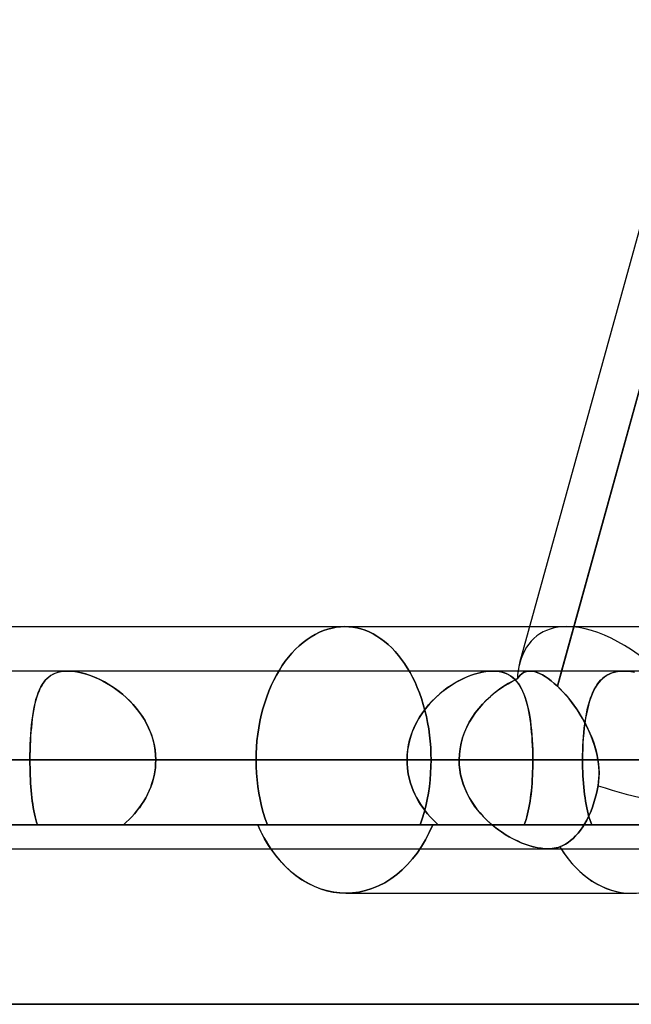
# Model space of a CAD drawing. Header units: millimetres. Extents: x -156 to 156, y -52 to 132.
# Tile 46 of 79: x 21.98 to 25.42, y 23.48 to 29.02. Entities that reach past the tile are written whole.
import ezdxf

# ---------------------------------------------------------------- set-up
doc = ezdxf.new("R2010")
doc.units = ezdxf.units.MM
doc.layers.add('MAIN-1', color=7, linetype='Continuous')

msp = doc.modelspace()

# ---------------------------------------------------------------- linework, layer by layer
at = {"layer": 'MAIN-1'}
for p, q in [((24.794, 25.3988), (28.1778, 37.6497)), ((24.794, 25.3988), (28.0398, 37.15)), ((28.2897, 37.1578), (25.0047, 25.2648)), ((25.0283, 25.35), (28.2876, 37.15)), ((20.626, 25.6), (25.0583, 25.6)), ((20.626, 25.6), (24.8496, 25.6)), ((23.7371, 25.5921), (23.761, 25.5965)), ((23.761, 25.5965), (23.7371, 25.5921)), ((23.761, 25.5965), (23.7846, 25.5991)), ((23.7846, 25.5991), (23.761, 25.5965)), ((23.7846, 25.5991), (23.808, 25.6)), ((23.808, 25.6), (23.7846, 25.5991)), ((23.8079, 25.6), (25.0583, 25.6)), ((23.8079, 25.6), (28.2403, 25.6)), ((23.808, 25.6), (23.8306, 25.5992)), ((23.8306, 25.5992), (23.808, 25.6)), ((23.8306, 25.5992), (23.8534, 25.5967)), ((23.8534, 25.5967), (23.8306, 25.5992)), ((23.8534, 25.5967), (23.8764, 25.5925)), ((23.8764, 25.5925), (23.8534, 25.5967)), ((24.8496, 25.6), (25.0583, 25.6)), ((25.0583, 25.6), (26.4057, 25.6)), ((23.5961, 25.5278), (23.6188, 25.543)), ((23.6188, 25.543), (23.5961, 25.5278)), ((23.6188, 25.543), (23.642, 25.5565)), ((23.642, 25.5565), (23.6188, 25.543)), ((23.642, 25.5565), (23.6655, 25.5681)), ((23.6655, 25.5681), (23.642, 25.5565)), ((23.6655, 25.5681), (23.6893, 25.5779)), ((23.6893, 25.5779), (23.6655, 25.5681)), ((23.6893, 25.5779), (23.7132, 25.5858)), ((23.7132, 25.5858), (23.6893, 25.5779)), ((23.7132, 25.5858), (23.7371, 25.5921)), ((23.7371, 25.5921), (23.7132, 25.5858)), ((23.8764, 25.5925), (23.8994, 25.5867)), ((23.8994, 25.5867), (23.8764, 25.5925)), ((23.8994, 25.5867), (23.9224, 25.5792)), ((23.9224, 25.5792), (23.8994, 25.5867)), ((23.9224, 25.5792), (23.9451, 25.57)), ((23.9451, 25.57), (23.9224, 25.5792)), ((23.9451, 25.57), (23.9676, 25.559)), ((23.9676, 25.559), (23.9451, 25.57)), ((23.9676, 25.559), (23.9898, 25.5464)), ((23.9898, 25.5464), (23.9676, 25.559)), ((23.9898, 25.5464), (24.0115, 25.5321)), ((24.0115, 25.5321), (23.9898, 25.5464)), ((23.5316, 25.4725), (23.5524, 25.4924)), ((23.5524, 25.4924), (23.5316, 25.4725)), ((23.5524, 25.4924), (23.574, 25.5109)), ((23.574, 25.5109), (23.5524, 25.4924)), ((23.574, 25.5109), (23.5961, 25.5278)), ((23.5961, 25.5278), (23.574, 25.5109)), ((24.0115, 25.5321), (24.0327, 25.5162)), ((24.0327, 25.5162), (24.0115, 25.5321)), ((24.0327, 25.5162), (24.0532, 25.4987)), ((24.0532, 25.4987), (24.0327, 25.5162)), ((24.0532, 25.4987), (24.0731, 25.4799)), ((24.0731, 25.4799), (24.0532, 25.4987)), ((23.4741, 25.4051), (23.4923, 25.4287)), ((23.4923, 25.4287), (23.4741, 25.4051)), ((23.4923, 25.4287), (23.5115, 25.4512)), ((23.5115, 25.4512), (23.4923, 25.4287)), ((23.5115, 25.4512), (23.5316, 25.4725)), ((23.5316, 25.4725), (23.5115, 25.4512)), ((24.0731, 25.4799), (24.0923, 25.4597)), ((24.0923, 25.4597), (24.0731, 25.4799)), ((24.0923, 25.4597), (24.1107, 25.4384)), ((24.1107, 25.4384), (24.0923, 25.4597)), ((24.1107, 25.4384), (24.1282, 25.416)), ((24.1282, 25.416), (24.1107, 25.4384)), ((23.4404, 25.3548), (23.4568, 25.3806)), ((23.4568, 25.3806), (23.4404, 25.3548)), ((23.4568, 25.3806), (23.4741, 25.4051)), ((23.4741, 25.4051), (23.4568, 25.3806)), ((24.1282, 25.416), (24.1448, 25.3927)), ((24.1448, 25.3927), (24.1282, 25.416)), ((24.1448, 25.3927), (24.1604, 25.3684)), ((24.1604, 25.3684), (24.1448, 25.3927)), ((75.6323, 25.35), (-75.6323, 25.35)), ((75.6323, 25.35), (-75.6323, 25.35)), ((24.8505, 25.35), (-24.8505, 25.35)), ((24.8505, 25.35), (-24.8505, 25.35)), ((22.1388, 25.3126), (22.1511, 25.3223)), ((22.1552, 25.325), (22.1431, 25.3163)), ((22.1511, 25.3223), (22.1647, 25.3306)), ((22.1683, 25.3326), (22.1552, 25.325)), ((22.1647, 25.3306), (22.1794, 25.3376)), ((22.1825, 25.3388), (22.1683, 25.3326)), ((22.1794, 25.3376), (22.1953, 25.343)), ((22.1978, 25.3437), (22.1825, 25.3388)), ((22.1953, 25.343), (22.2125, 25.3469)), ((22.2143, 25.3472), (22.1978, 25.3437)), ((22.2125, 25.3469), (22.2306, 25.3492)), ((22.2316, 25.3493), (22.2143, 25.3472)), ((22.2306, 25.3492), (22.2498, 25.35)), ((22.2498, 25.35), (22.2316, 25.3493)), ((22.2498, 25.35), (22.2693, 25.3493)), ((22.2683, 25.3494), (22.2498, 25.35)), ((24.6412, 25.35), (22.2498, 25.35)), ((24.6412, 25.35), (22.2498, 25.35)), ((22.2875, 25.3474), (22.2683, 25.3494)), ((22.2693, 25.3493), (22.2898, 25.3471)), ((22.3076, 25.3442), (22.2875, 25.3474)), ((22.2898, 25.3471), (22.3111, 25.3435)), ((22.3282, 25.3396), (22.3076, 25.3442)), ((22.3111, 25.3435), (22.333, 25.3384)), ((22.3492, 25.3339), (22.3282, 25.3396)), ((22.333, 25.3384), (22.3552, 25.3321)), ((22.3704, 25.3271), (22.3492, 25.3339)), ((22.3552, 25.3321), (22.3777, 25.3245)), ((22.3918, 25.3191), (22.3704, 25.3271)), ((22.3777, 25.3245), (22.4004, 25.3156)), ((22.4133, 25.31), (22.3918, 25.3191)), ((23.4095, 25.2987), (23.4246, 25.3275)), ((23.4246, 25.3275), (23.4095, 25.2987)), ((23.4246, 25.3275), (23.4404, 25.3548)), ((23.4404, 25.3548), (23.4246, 25.3275)), ((24.1604, 25.3684), (24.1755, 25.3427)), ((24.1755, 25.3427), (24.1604, 25.3684)), ((24.1755, 25.3427), (24.1899, 25.3156)), ((24.1899, 25.3156), (24.1755, 25.3427)), ((24.492, 25.3153), (24.5145, 25.3244)), ((24.5163, 25.325), (24.4942, 25.3163)), ((24.5145, 25.3244), (24.5369, 25.3321)), ((24.5383, 25.3326), (24.5163, 25.325)), ((24.5369, 25.3321), (24.5591, 25.3385)), ((24.56, 25.3388), (24.5383, 25.3326)), ((24.5591, 25.3385), (24.5809, 25.3436)), ((24.5813, 25.3437), (24.56, 25.3388)), ((24.5809, 25.3436), (24.602, 25.3472)), ((24.6021, 25.3472), (24.5813, 25.3437)), ((24.602, 25.3472), (24.6223, 25.3493)), ((24.6221, 25.3493), (24.6021, 25.3472)), ((24.6412, 25.35), (24.6221, 25.3493)), ((24.6223, 25.3493), (24.6417, 25.35)), ((24.6588, 25.3494), (24.6412, 25.35)), ((24.6417, 25.35), (24.6603, 25.3492)), ((24.6757, 25.3474), (24.6588, 25.3494)), ((24.6603, 25.3492), (24.678, 25.347)), ((24.6917, 25.3442), (24.6757, 25.3474)), ((24.678, 25.347), (24.6948, 25.3434)), ((24.7068, 25.3396), (24.6917, 25.3442)), ((24.6948, 25.3434), (24.7104, 25.3383)), ((24.7208, 25.3339), (24.7068, 25.3396)), ((24.7104, 25.3383), (24.725, 25.3319)), ((24.734, 25.3271), (24.7208, 25.3339)), ((24.725, 25.3319), (24.7385, 25.3243)), ((24.7462, 25.3191), (24.734, 25.3271)), ((24.7385, 25.3243), (24.7511, 25.3154)), ((24.7575, 25.31), (24.7462, 25.3191)), ((24.787, 25.3172), (24.7955, 25.3269)), ((24.7956, 25.327), (24.7871, 25.3173)), ((24.7955, 25.3269), (24.8047, 25.335)), ((24.8048, 25.3351), (24.7956, 25.327)), ((24.8047, 25.335), (24.8148, 25.3414)), ((24.8149, 25.3415), (24.8048, 25.3351)), ((24.8148, 25.3414), (24.8257, 25.3461)), ((24.8258, 25.3461), (24.8149, 25.3415)), ((24.8257, 25.3461), (24.8376, 25.349)), ((24.8375, 25.349), (24.8258, 25.3461)), ((24.85, 25.35), (24.8375, 25.349)), ((24.8376, 25.349), (24.8503, 25.35)), ((24.8626, 25.3492), (24.85, 25.35)), ((24.8503, 25.35), (24.8628, 25.3492)), ((24.876, 25.3467), (24.8626, 25.3492)), ((24.8628, 25.3492), (24.8761, 25.3467)), ((24.8901, 25.3425), (24.876, 25.3467)), ((24.8761, 25.3467), (24.8901, 25.3425)), ((24.9048, 25.3365), (24.8901, 25.3425)), ((24.8901, 25.3425), (24.9049, 25.3365)), ((24.9202, 25.3288), (24.9048, 25.3365)), ((24.9049, 25.3365), (24.9204, 25.3287)), ((24.9362, 25.3194), (24.9202, 25.3288)), ((24.9204, 25.3287), (24.9364, 25.3192)), ((24.9528, 25.3081), (24.9362, 25.3194)), ((24.9364, 25.3192), (24.9529, 25.3081)), ((25.0047, 25.2648), (25.0283, 25.35)), ((25.2589, 25.3086), (25.2706, 25.318)), ((25.2739, 25.3203), (25.2606, 25.3101)), ((25.2706, 25.318), (25.2831, 25.3262)), ((25.2883, 25.3292), (25.2739, 25.3203)), ((25.2831, 25.3262), (25.2966, 25.3334)), ((25.3039, 25.3365), (25.2883, 25.3292)), ((25.2966, 25.3334), (25.311, 25.3393)), ((25.3207, 25.3424), (25.3039, 25.3365)), ((25.311, 25.3393), (25.3265, 25.344)), ((25.3388, 25.3466), (25.3207, 25.3424)), ((25.3265, 25.344), (25.3428, 25.3473)), ((25.3579, 25.3492), (25.3388, 25.3466)), ((25.3428, 25.3473), (25.3601, 25.3494)), ((25.3782, 25.35), (25.3579, 25.3492)), ((25.3601, 25.3494), (25.3782, 25.35)), ((33.2, 25.35), (25.378, 25.35)), ((33.2, 25.35), (25.378, 25.35)), ((25.3782, 25.35), (25.3973, 25.3493)), ((25.3997, 25.3491), (25.3782, 25.35)), ((25.3973, 25.3493), (25.4172, 25.3472)), ((25.4223, 25.3464), (25.3997, 25.3491)), ((25.4172, 25.3472), (25.438, 25.3437)), ((22.1036, 25.2693), (22.0957, 25.2549)), ((22.099, 25.2612), (22.1077, 25.2759)), ((22.1122, 25.2828), (22.1036, 25.2693)), ((22.1077, 25.2759), (22.1171, 25.2894)), ((22.1216, 25.2951), (22.1122, 25.2828)), ((22.1171, 25.2894), (22.1274, 25.3017)), ((22.1319, 25.3063), (22.1216, 25.2951)), ((22.1274, 25.3017), (22.1388, 25.3126)), ((22.1431, 25.3163), (22.1319, 25.3063)), ((22.4004, 25.3156), (22.4231, 25.3055)), ((22.4347, 25.2999), (22.4133, 25.31)), ((22.4231, 25.3055), (22.4458, 25.2943)), ((22.456, 25.2888), (22.4347, 25.2999)), ((22.4458, 25.2943), (22.4685, 25.2818)), ((22.4771, 25.2767), (22.456, 25.2888)), ((22.4685, 25.2818), (22.4912, 25.2681)), ((22.4981, 25.2636), (22.4771, 25.2767)), ((22.4912, 25.2681), (22.5135, 25.2532)), ((22.5188, 25.2495), (22.4981, 25.2636)), ((23.3818, 25.2373), (23.3952, 25.2686)), ((23.3952, 25.2686), (23.3818, 25.2373)), ((23.3952, 25.2686), (23.4095, 25.2987)), ((23.4095, 25.2987), (23.3952, 25.2686)), ((24.1899, 25.3156), (24.2037, 25.2871)), ((24.2037, 25.2871), (24.1899, 25.3156)), ((24.2037, 25.2871), (24.2167, 25.2575)), ((24.2167, 25.2575), (24.2037, 25.2871)), ((24.3811, 25.2522), (24.4029, 25.2672)), ((24.4062, 25.2693), (24.3849, 25.2549)), ((24.4029, 25.2672), (24.4249, 25.281)), ((24.4279, 25.2828), (24.4062, 25.2693)), ((24.4249, 25.281), (24.4471, 25.2936)), ((24.4499, 25.2951), (24.4279, 25.2828)), ((24.4471, 25.2936), (24.4695, 25.305)), ((24.4721, 25.3063), (24.4499, 25.2951)), ((24.4695, 25.305), (24.492, 25.3153)), ((24.4942, 25.3163), (24.4721, 25.3063)), ((24.6761, 25.2458), (24.7013, 25.263)), ((24.7033, 25.2643), (24.6784, 25.2474)), ((24.7013, 25.263), (24.727, 25.2788)), ((24.7285, 25.2797), (24.7033, 25.2643)), ((24.727, 25.2788), (24.753, 25.2932)), ((24.7538, 25.2936), (24.7285, 25.2797)), ((24.7511, 25.3154), (24.7627, 25.3053)), ((24.753, 25.2932), (24.7792, 25.3061)), ((24.7792, 25.3061), (24.7538, 25.2936)), ((24.7681, 25.2999), (24.7575, 25.31)), ((24.7627, 25.3053), (24.7734, 25.294)), ((24.7778, 25.2888), (24.7681, 25.2999)), ((24.7734, 25.294), (24.7834, 25.2815)), ((24.7869, 25.2767), (24.7778, 25.2888)), ((24.7871, 25.3173), (24.7792, 25.3061)), ((24.7792, 25.3061), (24.787, 25.3172)), ((24.7834, 25.2815), (24.7927, 25.2678)), ((24.7953, 25.2636), (24.7869, 25.2767)), ((24.7927, 25.2678), (24.8013, 25.253)), ((24.8032, 25.2495), (24.7953, 25.2636)), ((24.9699, 25.2952), (24.9528, 25.3081)), ((24.9529, 25.3081), (24.9698, 25.2953)), ((24.9698, 25.2953), (24.9871, 25.2809)), ((24.9872, 25.2808), (24.9699, 25.2952)), ((24.9871, 25.2809), (25.0047, 25.2648)), ((25.0047, 25.2648), (24.9872, 25.2808)), ((25.0211, 25.2487), (25.0047, 25.2648)), ((25.0047, 25.2648), (25.0203, 25.2495)), ((25.2267, 25.2713), (25.217, 25.2557)), ((25.22, 25.2608), (25.2287, 25.2743)), ((25.2371, 25.2856), (25.2267, 25.2713)), ((25.2287, 25.2743), (25.238, 25.2867)), ((25.2484, 25.2985), (25.2371, 25.2856)), ((25.238, 25.2867), (25.248, 25.2981)), ((25.248, 25.2981), (25.2589, 25.3086)), ((25.2606, 25.3101), (25.2484, 25.2985)), ((22.0713, 25.1894), (22.0773, 25.2092)), ((22.082, 25.2228), (22.076, 25.2053)), ((22.0773, 25.2092), (22.0838, 25.2278)), ((22.0885, 25.2393), (22.082, 25.2228)), ((22.0838, 25.2278), (22.0911, 25.2451)), ((22.0957, 25.2549), (22.0885, 25.2393)), ((22.0911, 25.2451), (22.099, 25.2612)), ((22.5135, 25.2532), (22.5356, 25.2372)), ((22.5393, 25.2343), (22.5188, 25.2495)), ((22.5356, 25.2372), (22.5572, 25.22)), ((22.5593, 25.2182), (22.5393, 25.2343)), ((22.5572, 25.22), (22.5782, 25.2016)), ((22.5789, 25.201), (22.5593, 25.2182)), ((23.3694, 25.2049), (23.3818, 25.2373)), ((23.3818, 25.2373), (23.3694, 25.2049)), ((24.2167, 25.2575), (24.2288, 25.2268)), ((24.2288, 25.2268), (24.2167, 25.2575)), ((24.2288, 25.2268), (24.24, 25.195)), ((24.24, 25.195), (24.2288, 25.2268)), ((24.3184, 25.2001), (24.3387, 25.2186)), ((24.3436, 25.2228), (24.3239, 25.2053)), ((24.3387, 25.2186), (24.3597, 25.236)), ((24.364, 25.2393), (24.3436, 25.2228)), ((24.3597, 25.236), (24.3811, 25.2522)), ((24.3849, 25.2549), (24.364, 25.2393)), ((24.6047, 25.186), (24.6276, 25.2072)), ((24.6301, 25.2094), (24.607, 25.1883)), ((24.6276, 25.2072), (24.6515, 25.2272)), ((24.6539, 25.2291), (24.6301, 25.2094)), ((24.6515, 25.2272), (24.6761, 25.2458)), ((24.6784, 25.2474), (24.6539, 25.2291)), ((24.8013, 25.253), (24.8093, 25.2369)), ((24.8105, 25.2343), (24.8032, 25.2495)), ((24.8093, 25.2369), (24.8166, 25.2197)), ((24.8173, 25.2182), (24.8105, 25.2343)), ((24.8166, 25.2197), (24.8234, 25.2013)), ((24.8235, 25.201), (24.8173, 25.2182)), ((25.0203, 25.2495), (25.0359, 25.2332)), ((25.0375, 25.2314), (25.0211, 25.2487)), ((25.0359, 25.2332), (25.0513, 25.2159)), ((25.0539, 25.213), (25.0375, 25.2314)), ((25.0513, 25.2159), (25.0667, 25.1977)), ((25.0701, 25.1935), (25.0539, 25.213)), ((25.191, 25.1974), (25.1975, 25.2147)), ((25.1998, 25.2204), (25.1922, 25.2007)), ((25.1975, 25.2147), (25.2044, 25.231)), ((25.208, 25.2387), (25.1998, 25.2204)), ((25.2044, 25.231), (25.2119, 25.2464)), ((25.217, 25.2557), (25.208, 25.2387)), ((25.2119, 25.2464), (25.22, 25.2608)), ((22.0611, 25.1463), (22.0659, 25.1684)), ((22.0657, 25.1674), (22.0612, 25.1471)), ((22.0706, 25.1868), (22.0657, 25.1674)), ((22.0659, 25.1684), (22.0713, 25.1894)), ((22.076, 25.2053), (22.0706, 25.1868)), ((22.5782, 25.2016), (22.5985, 25.1821)), ((22.5978, 25.1828), (22.5789, 25.201)), ((22.6161, 25.1637), (22.5978, 25.1828)), ((22.5985, 25.1821), (22.6179, 25.1616)), ((22.6335, 25.1436), (22.6161, 25.1637)), ((22.6179, 25.1616), (22.6364, 25.1401)), ((23.3477, 25.1373), (23.358, 25.1715)), ((23.358, 25.1715), (23.3477, 25.1373)), ((23.358, 25.1715), (23.3694, 25.2049)), ((23.3694, 25.2049), (23.358, 25.1715)), ((24.24, 25.195), (24.2503, 25.1624)), ((24.2503, 25.1624), (24.24, 25.195)), ((24.2503, 25.1624), (24.2595, 25.129)), ((24.2595, 25.129), (24.2503, 25.1624)), ((24.2619, 25.1378), (24.2798, 25.1596)), ((24.2867, 25.1674), (24.2694, 25.1471)), ((24.2798, 25.1596), (24.2987, 25.1804)), ((24.3049, 25.1868), (24.2867, 25.1674)), ((24.2987, 25.1804), (24.3184, 25.2001)), ((24.3239, 25.2053), (24.3049, 25.1868)), ((24.5622, 25.1398), (24.5828, 25.1635)), ((24.5849, 25.1658), (24.564, 25.142)), ((24.5828, 25.1635), (24.6047, 25.186)), ((24.607, 25.1883), (24.5849, 25.1658)), ((24.8234, 25.2013), (24.8296, 25.1819)), ((24.8293, 25.1828), (24.8235, 25.201)), ((24.8346, 25.1637), (24.8293, 25.1828)), ((24.8296, 25.1819), (24.8352, 25.1614)), ((24.8395, 25.1436), (24.8346, 25.1637)), ((24.8352, 25.1614), (24.8404, 25.1399)), ((25.0667, 25.1977), (25.0818, 25.1786)), ((25.0861, 25.1731), (25.0701, 25.1935)), ((25.0818, 25.1786), (25.0967, 25.1587)), ((25.1017, 25.1518), (25.0861, 25.1731)), ((25.0967, 25.1587), (25.1113, 25.138)), ((25.1169, 25.1297), (25.1017, 25.1518)), ((25.1789, 25.1576), (25.1732, 25.1342)), ((25.1746, 25.1405), (25.1796, 25.1603)), ((25.1852, 25.1798), (25.1789, 25.1576)), ((25.1796, 25.1603), (25.1851, 25.1793)), ((25.1851, 25.1793), (25.191, 25.1974)), ((25.1922, 25.2007), (25.1852, 25.1798)), ((22.0495, 25.0738), (22.0529, 25.0989)), ((22.0536, 25.104), (22.0505, 25.0812)), ((22.0529, 25.0989), (22.0567, 25.1231)), ((22.0572, 25.126), (22.0536, 25.104)), ((22.0567, 25.1231), (22.0611, 25.1463)), ((22.0612, 25.1471), (22.0572, 25.126)), ((22.65, 25.1227), (22.6335, 25.1436)), ((22.6364, 25.1401), (22.6538, 25.1176)), ((22.6654, 25.101), (22.65, 25.1227)), ((22.6538, 25.1176), (22.67, 25.0941)), ((22.6797, 25.0785), (22.6654, 25.101)), ((23.3309, 25.0666), (23.3387, 25.1022)), ((23.3387, 25.1022), (23.3309, 25.0666)), ((23.3387, 25.1022), (23.3477, 25.1373)), ((23.3477, 25.1373), (23.3387, 25.1022)), ((24.2376, 25.104), (24.2234, 25.0812)), ((24.2296, 25.0914), (24.2452, 25.1151)), ((24.253, 25.126), (24.2376, 25.104)), ((24.2452, 25.1151), (24.2619, 25.1378)), ((24.2694, 25.1471), (24.253, 25.126)), ((24.2595, 25.129), (24.2676, 25.0948)), ((24.2676, 25.0948), (24.2595, 25.129)), ((24.525, 25.089), (24.5429, 25.115)), ((24.5444, 25.1171), (24.5263, 25.091)), ((24.5429, 25.115), (24.5622, 25.1398)), ((24.564, 25.142), (24.5444, 25.1171)), ((24.8439, 25.1227), (24.8395, 25.1436)), ((24.8404, 25.1399), (24.845, 25.1174)), ((24.8479, 25.101), (24.8439, 25.1227)), ((24.845, 25.1174), (24.8491, 25.0939)), ((24.8515, 25.0785), (24.8479, 25.101)), ((25.1113, 25.138), (25.1254, 25.1166)), ((25.1316, 25.1069), (25.1169, 25.1297)), ((25.1254, 25.1166), (25.1391, 25.0945)), ((25.1457, 25.0834), (25.1316, 25.1069)), ((25.1622, 25.0762), (25.1659, 25.0984)), ((25.168, 25.1098), (25.1634, 25.0842)), ((25.1659, 25.0984), (25.1701, 25.1199)), ((25.1732, 25.1342), (25.168, 25.1098)), ((25.1701, 25.1199), (25.1746, 25.1405)), ((22.0441, 25.0212), (22.0466, 25.0479)), ((22.0476, 25.0576), (22.0452, 25.0333)), ((22.0466, 25.0479), (22.0495, 25.0738)), ((22.0505, 25.0812), (22.0476, 25.0576)), ((22.67, 25.0941), (22.6849, 25.0698)), ((22.6929, 25.0552), (22.6797, 25.0785)), ((22.6849, 25.0698), (22.6984, 25.0445)), ((22.7047, 25.0312), (22.6929, 25.0552)), ((22.6984, 25.0445), (22.7104, 25.0184)), ((23.3242, 25.0306), (23.3309, 25.0666)), ((23.3309, 25.0666), (23.3242, 25.0306)), ((24.1912, 25.0157), (24.2026, 25.0417)), ((24.2104, 25.0576), (24.1987, 25.0333)), ((24.2026, 25.0417), (24.2154, 25.067)), ((24.2234, 25.0812), (24.2104, 25.0576)), ((24.2154, 25.067), (24.2296, 25.0914)), ((24.2676, 25.0948), (24.2746, 25.0602)), ((24.2746, 25.0602), (24.2676, 25.0948)), ((24.2746, 25.0602), (24.2805, 25.0252)), ((24.2805, 25.0252), (24.2746, 25.0602)), ((24.4943, 25.0338), (24.5088, 25.0619)), ((24.5098, 25.0637), (24.4951, 25.0353)), ((24.5088, 25.0619), (24.525, 25.089)), ((24.5263, 25.091), (24.5098, 25.0637)), ((24.8491, 25.0939), (24.8528, 25.0695)), ((24.8547, 25.0552), (24.8515, 25.0785)), ((24.8528, 25.0695), (24.856, 25.0443)), ((24.8575, 25.0312), (24.8547, 25.0552)), ((24.856, 25.0443), (24.8588, 25.0182)), ((25.1391, 25.0945), (25.1522, 25.0719)), ((25.1592, 25.0592), (25.1457, 25.0834)), ((25.1522, 25.0719), (25.1647, 25.0488)), ((25.1594, 25.0575), (25.1559, 25.0299)), ((25.1559, 25.0295), (25.1588, 25.0532)), ((25.1588, 25.0532), (25.1622, 25.0762)), ((25.1719, 25.0345), (25.1592, 25.0592)), ((25.1634, 25.0842), (25.1594, 25.0575)), ((25.1647, 25.0488), (25.1765, 25.0252)), ((22.0403, 24.9656), (22.042, 24.9937)), ((22.0431, 25.0083), (22.0413, 24.9829)), ((22.042, 24.9937), (22.0441, 25.0212)), ((22.0452, 25.0333), (22.0431, 25.0083)), ((22.7152, 25.0066), (22.7047, 25.0312)), ((22.7104, 25.0184), (22.7208, 24.9916)), ((22.7242, 24.9813), (22.7152, 25.0066)), ((22.7208, 24.9916), (22.7294, 24.9641)), ((23.3146, 24.9579), (23.3188, 24.9943)), ((23.3188, 24.9943), (23.3146, 24.9579)), ((23.3188, 24.9943), (23.3242, 25.0306)), ((23.3242, 25.0306), (23.3188, 24.9943)), ((24.1733, 24.9618), (24.1814, 24.989)), ((24.1883, 25.0083), (24.1794, 24.9829)), ((24.1814, 24.989), (24.1912, 25.0157)), ((24.1987, 25.0333), (24.1883, 25.0083)), ((24.2805, 25.0252), (24.2854, 24.99)), ((24.2854, 24.99), (24.2805, 25.0252)), ((24.2854, 24.99), (24.2891, 24.9547)), ((24.2891, 24.9547), (24.2854, 24.99)), ((24.4712, 24.9747), (24.4818, 25.0046)), ((24.4823, 25.006), (24.4716, 24.9758)), ((24.4818, 25.0046), (24.4943, 25.0338)), ((24.4951, 25.0353), (24.4823, 25.006)), ((24.8599, 25.0066), (24.8575, 25.0312)), ((24.8588, 25.0182), (24.8612, 24.9914)), ((24.8619, 24.9813), (24.8599, 25.0066)), ((24.8612, 24.9914), (24.8631, 24.964)), ((25.1529, 25.0013), (25.1505, 24.972)), ((25.1511, 24.9801), (25.1533, 25.0051)), ((25.1559, 25.0299), (25.1529, 25.0013)), ((25.1533, 25.0051), (25.1559, 25.0295)), ((25.1839, 25.0092), (25.1719, 25.0345)), ((25.1765, 25.0252), (25.1875, 25.0011)), ((25.1949, 24.9835), (25.1839, 25.0092)), ((25.1875, 25.0011), (25.1976, 24.9767)), ((22.0388, 24.9307), (22.038, 24.9041)), ((22.0381, 24.9084), (22.039, 24.9371)), ((22.0399, 24.957), (22.0388, 24.9307)), ((22.039, 24.9371), (22.0403, 24.9656)), ((22.0413, 24.9829), (22.0399, 24.957)), ((22.7317, 24.9557), (22.7242, 24.9813)), ((22.7294, 24.9641), (22.7363, 24.936)), ((22.7376, 24.9297), (22.7317, 24.9557)), ((22.7363, 24.936), (22.7412, 24.9076)), ((23.3116, 24.9216), (23.3146, 24.9579)), ((23.3146, 24.9579), (23.3116, 24.9216)), ((24.1663, 24.9307), (24.1621, 24.9041)), ((24.1624, 24.9064), (24.167, 24.9343)), ((24.1721, 24.957), (24.1663, 24.9307)), ((24.167, 24.9343), (24.1733, 24.9618)), ((24.1794, 24.9829), (24.1721, 24.957)), ((24.2891, 24.9547), (24.2918, 24.9195)), ((24.2918, 24.9195), (24.2891, 24.9547)), ((24.4569, 24.9131), (24.4629, 24.9441)), ((24.4632, 24.9451), (24.457, 24.9138)), ((24.4629, 24.9441), (24.4712, 24.9747)), ((24.4716, 24.9758), (24.4632, 24.9451)), ((24.8636, 24.9557), (24.8619, 24.9813)), ((24.8631, 24.964), (24.8646, 24.9359)), ((24.8649, 24.9297), (24.8636, 24.9557)), ((24.8646, 24.9359), (24.8657, 24.9075)), ((25.1486, 24.9422), (25.1473, 24.9119)), ((25.148, 24.929), (25.1493, 24.9547)), ((25.1505, 24.972), (25.1486, 24.9422)), ((25.1493, 24.9547), (25.1511, 24.9801)), ((25.2049, 24.9574), (25.1949, 24.9835)), ((25.1976, 24.9767), (25.2069, 24.9519)), ((25.2138, 24.931), (25.2049, 24.9574)), ((25.2069, 24.9519), (25.2151, 24.9268)), ((25.2216, 24.9042), (25.2138, 24.931)), ((22.0374, 24.85), (22.0376, 24.8793)), ((22.0375, 24.8772), (22.0374, 24.85)), ((22.038, 24.9041), (22.0375, 24.8772)), ((22.0376, 24.8793), (22.0381, 24.9084)), ((22.7418, 24.9034), (22.7376, 24.9297)), ((22.7412, 24.9076), (22.7442, 24.8789)), ((22.7444, 24.8768), (22.7418, 24.9034)), ((22.7442, 24.8789), (22.7452, 24.85)), ((22.7452, 24.85), (22.7444, 24.8768)), ((23.3093, 24.85), (23.3099, 24.8856)), ((23.3099, 24.8856), (23.3093, 24.85)), ((23.3099, 24.8856), (23.3116, 24.9216)), ((23.3116, 24.9216), (23.3099, 24.8856)), ((24.1587, 24.85), (24.1596, 24.8783)), ((24.1596, 24.8772), (24.1587, 24.85)), ((24.1596, 24.8783), (24.1624, 24.9064)), ((24.1621, 24.9041), (24.1596, 24.8772)), ((24.2918, 24.9195), (24.2934, 24.8846)), ((24.2934, 24.8846), (24.2918, 24.9195)), ((24.2934, 24.8846), (24.2939, 24.85)), ((24.2939, 24.85), (24.2934, 24.8846)), ((24.4533, 24.8821), (24.4521, 24.85)), ((24.4521, 24.85), (24.4533, 24.8817)), ((24.457, 24.9138), (24.4533, 24.8821)), ((24.4533, 24.8817), (24.4569, 24.9131)), ((24.8658, 24.9034), (24.8649, 24.9297)), ((24.8657, 24.9075), (24.8663, 24.8789)), ((24.8664, 24.8768), (24.8658, 24.9034)), ((24.8663, 24.8789), (24.8665, 24.85)), ((24.8665, 24.85), (24.8664, 24.8768)), ((25.1465, 24.8811), (25.1462, 24.85)), ((25.1462, 24.85), (25.1464, 24.8766)), ((25.1464, 24.8766), (25.147, 24.9029)), ((25.1473, 24.9119), (25.1465, 24.8811)), ((25.147, 24.9029), (25.148, 24.929)), ((25.2151, 24.9268), (25.2223, 24.9014)), ((25.228, 24.8772), (25.2216, 24.9042)), ((25.2223, 24.9014), (25.2283, 24.8758)), ((25.2331, 24.85), (25.228, 24.8772)), ((25.2283, 24.8758), (25.2331, 24.85)), ((-76.1016, 24.85), (76.1016, 24.85)), ((76.1016, 24.85), (-76.1016, 24.85)), ((-75.4408, 24.85), (75.4408, 24.85)), ((25.5762, 24.85), (-25.5762, 24.85)), ((-25.2331, 24.85), (25.2331, 24.85)), ((25.2331, 24.85), (-25.2331, 24.85)), ((24.4521, 24.85), (-24.4521, 24.85)), ((-24.4521, 24.85), (24.4521, 24.85)), ((22.0374, 24.85), (21.1879, 24.85)), ((21.1879, 24.85), (22.0374, 24.85)), ((21.6136, 24.85), (24.4521, 24.85)), ((24.4521, 24.85), (21.6136, 24.85)), ((24.1587, 24.85), (22.0374, 24.85)), ((22.0375, 24.8278), (22.0374, 24.85)), ((22.0374, 24.85), (22.0375, 24.8279)), ((22.0374, 24.85), (24.1587, 24.85)), ((22.0375, 24.8279), (22.0378, 24.806)), ((22.0378, 24.8057), (22.0375, 24.8278)), ((22.7446, 24.8277), (22.7428, 24.8055)), ((22.7428, 24.8053), (22.7446, 24.8276)), ((22.7446, 24.8276), (22.7452, 24.85)), ((22.7452, 24.85), (22.7446, 24.8277)), ((22.7452, 24.85), (24.8665, 24.85)), ((24.8665, 24.85), (22.7452, 24.85)), ((25.5762, 24.85), (22.7452, 24.85)), ((22.7452, 24.85), (25.5762, 24.85)), ((23.3099, 24.8133), (23.3093, 24.85)), ((24.1587, 24.85), (23.3093, 24.85)), ((23.3093, 24.85), (24.1587, 24.85)), ((23.3093, 24.85), (23.3099, 24.8133)), ((24.1587, 24.85), (24.1593, 24.8279)), ((24.1593, 24.8278), (24.1587, 24.85)), ((24.1593, 24.8279), (24.161, 24.806)), ((24.161, 24.8057), (24.1593, 24.8278)), ((24.2939, 24.85), (24.2933, 24.8133)), ((24.2933, 24.8133), (24.2939, 24.85)), ((24.2939, 24.85), (25.1462, 24.85)), ((25.1462, 24.85), (24.2939, 24.85)), ((24.453, 24.822), (24.4521, 24.85)), ((24.4521, 24.85), (24.453, 24.8226)), ((24.453, 24.8226), (24.4557, 24.7955)), ((24.4559, 24.7944), (24.453, 24.822)), ((24.8664, 24.8277), (24.866, 24.8055)), ((24.866, 24.8053), (24.8664, 24.8276)), ((24.8664, 24.8276), (24.8665, 24.85)), ((24.8665, 24.85), (24.8664, 24.8277)), ((27.6975, 24.85), (24.8665, 24.85)), ((24.8665, 24.85), (27.6975, 24.85)), ((32.7, 24.85), (25.1462, 24.85)), ((25.1463, 24.8275), (25.1462, 24.85)), ((25.1462, 24.85), (25.1463, 24.8276)), ((25.1462, 24.85), (32.7, 24.85)), ((25.1463, 24.8276), (25.1468, 24.8053)), ((25.1468, 24.8052), (25.1463, 24.8275)), ((25.236, 24.8292), (25.2331, 24.85)), ((25.2331, 24.85), (25.2364, 24.8257)), ((25.238, 24.8085), (25.236, 24.8292)), ((25.2364, 24.8257), (25.2384, 24.8014)), ((22.0378, 24.806), (22.0383, 24.7842)), ((22.0383, 24.7838), (22.0378, 24.8057)), ((22.0383, 24.7842), (22.0391, 24.7625)), ((22.0391, 24.7621), (22.0383, 24.7838)), ((22.7357, 24.7612), (22.7398, 24.7832)), ((22.7399, 24.7835), (22.7358, 24.7617)), ((22.7398, 24.7832), (22.7428, 24.8053)), ((22.7428, 24.8055), (22.7399, 24.7835)), ((23.3118, 24.7761), (23.3099, 24.8133)), ((23.3099, 24.8133), (23.3118, 24.7761)), ((23.315, 24.7387), (23.3118, 24.7761)), ((23.3118, 24.7761), (23.315, 24.7387)), ((24.161, 24.806), (24.1637, 24.7842)), ((24.1638, 24.7838), (24.161, 24.8057)), ((24.1637, 24.7842), (24.1676, 24.7625)), ((24.1677, 24.7621), (24.1638, 24.7838)), ((24.2915, 24.7761), (24.2885, 24.7387)), ((24.2885, 24.7387), (24.2915, 24.7761)), ((24.2933, 24.8133), (24.2915, 24.7761)), ((24.2915, 24.7761), (24.2933, 24.8133)), ((24.4557, 24.7955), (24.4602, 24.7686)), ((24.4605, 24.767), (24.4559, 24.7944)), ((24.4602, 24.7686), (24.4664, 24.7421)), ((24.4669, 24.74), (24.4605, 24.767)), ((24.8654, 24.7835), (24.8645, 24.7617)), ((24.8645, 24.7612), (24.8654, 24.7832)), ((24.866, 24.8055), (24.8654, 24.7835)), ((24.8654, 24.7832), (24.866, 24.8053)), ((25.1468, 24.8053), (25.1475, 24.7833)), ((25.1475, 24.7831), (25.1468, 24.8052)), ((25.1475, 24.7833), (25.1484, 24.7614)), ((25.1484, 24.7612), (25.1475, 24.7831)), ((25.239, 24.7877), (25.238, 24.8085)), ((25.2382, 24.7462), (25.2391, 24.7669)), ((25.2384, 24.8014), (25.2392, 24.7771)), ((25.2392, 24.7771), (25.2386, 24.7529)), ((25.2391, 24.7669), (25.239, 24.7877)), ((22.0391, 24.7625), (22.04, 24.7411)), ((22.04, 24.7406), (22.0391, 24.7621)), ((22.04, 24.7411), (22.0412, 24.7198)), ((22.0412, 24.7194), (22.04, 24.7406)), ((22.0412, 24.7198), (22.0426, 24.6988)), ((22.0426, 24.6986), (22.0412, 24.7194)), ((22.7166, 24.697), (22.724, 24.718)), ((22.7243, 24.7189), (22.7169, 24.6978)), ((22.724, 24.718), (22.7304, 24.7394)), ((22.7306, 24.7402), (22.7243, 24.7189)), ((22.7304, 24.7394), (22.7357, 24.7612)), ((22.7358, 24.7617), (22.7306, 24.7402)), ((23.3194, 24.7012), (23.315, 24.7387)), ((23.315, 24.7387), (23.3194, 24.7012)), ((24.1676, 24.7625), (24.1726, 24.7411)), ((24.1727, 24.7406), (24.1677, 24.7621)), ((24.1726, 24.7411), (24.1786, 24.7198)), ((24.1787, 24.7194), (24.1727, 24.7406)), ((24.1786, 24.7198), (24.1857, 24.6988)), ((24.1858, 24.6986), (24.1787, 24.7194)), ((24.2885, 24.7387), (24.2843, 24.7012)), ((24.2843, 24.7012), (24.2885, 24.7387)), ((24.4664, 24.7421), (24.4743, 24.7159)), ((24.4751, 24.7135), (24.4669, 24.74)), ((24.4743, 24.7159), (24.4838, 24.6902)), ((24.485, 24.6874), (24.4751, 24.7135)), ((24.8602, 24.697), (24.8619, 24.718)), ((24.862, 24.7189), (24.8603, 24.6978)), ((24.8619, 24.718), (24.8633, 24.7394)), ((24.8634, 24.7402), (24.862, 24.7189)), ((24.8633, 24.7394), (24.8645, 24.7612)), ((24.8645, 24.7617), (24.8634, 24.7402)), ((25.1484, 24.7614), (25.1497, 24.7398)), ((25.1497, 24.7395), (25.1484, 24.7612)), ((25.1497, 24.7398), (25.1512, 24.7184)), ((25.1513, 24.7182), (25.1497, 24.7395)), ((25.1512, 24.7184), (25.1531, 24.6973)), ((25.1531, 24.6971), (25.1513, 24.7182)), ((25.2366, 24.7289), (25.2332, 24.7052)), ((25.2332, 24.7052), (25.2362, 24.7256)), ((25.2362, 24.7256), (25.2382, 24.7462)), ((25.2386, 24.7529), (25.2366, 24.7289)), ((22.0426, 24.6988), (22.0442, 24.6782)), ((22.0442, 24.678), (22.0426, 24.6986)), ((22.0442, 24.6782), (22.046, 24.658)), ((22.0461, 24.6578), (22.0442, 24.678)), ((22.046, 24.658), (22.0481, 24.6383)), ((22.0481, 24.638), (22.0461, 24.6578)), ((22.6884, 24.6365), (22.6987, 24.6562)), ((22.6991, 24.6569), (22.6888, 24.6372)), ((22.6987, 24.6562), (22.7081, 24.6764)), ((22.7085, 24.6771), (22.6991, 24.6569)), ((22.7081, 24.6764), (22.7166, 24.697)), ((22.7169, 24.6978), (22.7085, 24.6771)), ((23.3251, 24.6638), (23.3194, 24.7012)), ((23.3194, 24.7012), (23.3252, 24.6639)), ((23.3322, 24.6268), (23.3251, 24.6638)), ((23.3252, 24.6639), (23.3322, 24.6268)), ((24.1857, 24.6988), (24.1937, 24.6782)), ((24.1938, 24.678), (24.1858, 24.6986)), ((24.1937, 24.6782), (24.2027, 24.658)), ((24.2028, 24.6578), (24.1938, 24.678)), ((24.2027, 24.658), (24.2126, 24.6383)), ((24.2127, 24.638), (24.2028, 24.6578)), ((24.2789, 24.6638), (24.2721, 24.6268)), ((24.2721, 24.6268), (24.2789, 24.6638)), ((24.2843, 24.7012), (24.2789, 24.6638)), ((24.2789, 24.6638), (24.2843, 24.7012)), ((24.4838, 24.6902), (24.4949, 24.6652)), ((24.4964, 24.662), (24.485, 24.6874)), ((24.4949, 24.6652), (24.5073, 24.6409)), ((24.5093, 24.6373), (24.4964, 24.662)), ((24.8536, 24.6365), (24.8561, 24.6562)), ((24.8562, 24.6569), (24.8537, 24.6372)), ((24.8561, 24.6562), (24.8583, 24.6764)), ((24.8584, 24.6771), (24.8562, 24.6569)), ((24.8583, 24.6764), (24.8602, 24.697)), ((24.8603, 24.6978), (24.8584, 24.6771)), ((25.1531, 24.6973), (25.1552, 24.6766)), ((25.1552, 24.6764), (25.1531, 24.6971)), ((25.1552, 24.6766), (25.1576, 24.6564)), ((25.1576, 24.6562), (25.1552, 24.6764)), ((25.1576, 24.6564), (25.1602, 24.6368)), ((25.1603, 24.6365), (25.1576, 24.6562)), ((25.2224, 24.6534), (25.2157, 24.6285)), ((25.2157, 24.6285), (25.2224, 24.6534)), ((25.2281, 24.6786), (25.2224, 24.6534)), ((25.2224, 24.6534), (25.2281, 24.6786)), ((25.2332, 24.7052), (25.2281, 24.6786)), ((25.2281, 24.6786), (25.2332, 24.7052)), ((22.0481, 24.6383), (22.0504, 24.619)), ((22.0505, 24.6188), (22.0481, 24.638)), ((22.0504, 24.619), (22.053, 24.6002)), ((22.053, 24.6001), (22.0505, 24.6188)), ((22.053, 24.6002), (22.0559, 24.582)), ((22.0559, 24.5819), (22.053, 24.6001)), ((22.6525, 24.5807), (22.6653, 24.5988)), ((22.6656, 24.5993), (22.6529, 24.5811)), ((22.6653, 24.5988), (22.6772, 24.6174)), ((22.6776, 24.618), (22.6656, 24.5993)), ((22.6772, 24.6174), (22.6884, 24.6365)), ((22.6888, 24.6372), (22.6776, 24.618)), ((23.3405, 24.5902), (23.3322, 24.6268)), ((23.3322, 24.6268), (23.3405, 24.5902)), ((24.2126, 24.6383), (24.2233, 24.619)), ((24.2235, 24.6188), (24.2127, 24.638)), ((24.2233, 24.619), (24.2349, 24.6002)), ((24.235, 24.6001), (24.2235, 24.6188)), ((24.2349, 24.6002), (24.2472, 24.582)), ((24.2473, 24.5819), (24.235, 24.6001)), ((24.2721, 24.6268), (24.2642, 24.5902)), ((24.2642, 24.5902), (24.2721, 24.6268)), ((24.5073, 24.6409), (24.521, 24.6174)), ((24.5235, 24.6135), (24.5093, 24.6373)), ((24.521, 24.6174), (24.536, 24.5946)), ((24.5389, 24.5905), (24.5235, 24.6135)), ((24.8446, 24.5807), (24.8479, 24.5988)), ((24.848, 24.5993), (24.8447, 24.5811)), ((24.8479, 24.5988), (24.8509, 24.6174)), ((24.851, 24.618), (24.848, 24.5993)), ((24.8509, 24.6174), (24.8536, 24.6365)), ((24.8537, 24.6372), (24.851, 24.618)), ((25.1602, 24.6368), (25.1631, 24.6176)), ((25.1632, 24.6173), (25.1603, 24.6365)), ((25.1631, 24.6176), (25.1664, 24.599)), ((25.1664, 24.5987), (25.1632, 24.6173)), ((25.1664, 24.599), (25.1699, 24.581)), ((25.17, 24.5806), (25.1664, 24.5987)), ((25.2081, 24.6034), (25.1995, 24.5787)), ((25.1995, 24.5787), (25.2081, 24.6034)), ((25.2157, 24.6285), (25.2081, 24.6034)), ((25.2081, 24.6034), (25.2157, 24.6285)), ((22.0559, 24.582), (22.059, 24.5643)), ((22.059, 24.5643), (22.0559, 24.5819)), ((22.0624, 24.5472), (22.059, 24.5643)), ((22.059, 24.5643), (22.0624, 24.5471)), ((22.0661, 24.5307), (22.0624, 24.5472)), ((22.0624, 24.5471), (22.0662, 24.5306)), ((22.6103, 24.5301), (22.625, 24.5463)), ((22.6252, 24.5466), (22.6104, 24.5302)), ((22.625, 24.5463), (22.6391, 24.5632)), ((22.6394, 24.5636), (22.6252, 24.5466)), ((22.6391, 24.5632), (22.6525, 24.5807)), ((22.6529, 24.5811), (22.6394, 24.5636)), ((23.3501, 24.5543), (23.3405, 24.5902)), ((23.3405, 24.5902), (23.3501, 24.5543)), ((23.361, 24.5192), (23.3501, 24.5543)), ((23.3501, 24.5543), (23.361, 24.5192)), ((24.255, 24.5543), (24.2447, 24.5192)), ((24.2447, 24.5192), (24.255, 24.5543)), ((24.2472, 24.582), (24.2603, 24.5643)), ((24.2603, 24.5643), (24.2473, 24.5819)), ((24.2642, 24.5902), (24.255, 24.5543)), ((24.255, 24.5543), (24.2642, 24.5902)), ((24.2603, 24.5643), (24.2741, 24.5471)), ((24.274, 24.5472), (24.2603, 24.5643)), ((24.2884, 24.5307), (24.274, 24.5472)), ((24.2741, 24.5471), (24.2885, 24.5306)), ((24.536, 24.5946), (24.5521, 24.5728)), ((24.5555, 24.5684), (24.5389, 24.5905)), ((24.5521, 24.5728), (24.5693, 24.5517)), ((24.5732, 24.5472), (24.5555, 24.5684)), ((24.5693, 24.5517), (24.5874, 24.5316)), ((24.5918, 24.527), (24.5732, 24.5472)), ((24.8372, 24.5466), (24.833, 24.5302)), ((24.833, 24.5301), (24.8372, 24.5463)), ((24.8411, 24.5636), (24.8372, 24.5466)), ((24.8372, 24.5463), (24.841, 24.5632)), ((24.841, 24.5632), (24.8446, 24.5807)), ((24.8447, 24.5811), (24.8411, 24.5636)), ((25.1699, 24.581), (25.1737, 24.5635)), ((25.1738, 24.5631), (25.17, 24.5806)), ((25.1737, 24.5635), (25.1778, 24.5466)), ((25.1779, 24.5462), (25.1738, 24.5631)), ((25.1778, 24.5466), (25.1823, 24.5303)), ((25.1824, 24.53), (25.1779, 24.5462)), ((25.19, 24.5548), (25.1799, 24.5322)), ((25.1799, 24.5322), (25.19, 24.5548)), ((25.1995, 24.5787), (25.19, 24.5548)), ((25.19, 24.5548), (25.1995, 24.5787)), ((22.0701, 24.5149), (22.0661, 24.5307)), ((22.0662, 24.5306), (22.0702, 24.5147)), ((22.0745, 24.4996), (22.0701, 24.5149)), ((22.0702, 24.5147), (22.0745, 24.4995)), ((22.0792, 24.485), (22.0745, 24.4996)), ((22.0745, 24.4995), (22.0792, 24.485)), ((22.5631, 24.485), (22.5793, 24.4994)), ((22.5793, 24.4994), (22.5631, 24.485)), ((22.5793, 24.4994), (22.595, 24.5144)), ((22.5951, 24.5144), (22.5793, 24.4994)), ((22.595, 24.5144), (22.6103, 24.5301)), ((22.6104, 24.5302), (22.5951, 24.5144)), ((23.3731, 24.4851), (23.361, 24.5192)), ((23.361, 24.5192), (23.3731, 24.4851)), ((24.2447, 24.5192), (24.2331, 24.4851)), ((24.2331, 24.4851), (24.2447, 24.5192)), ((24.3033, 24.5149), (24.2884, 24.5307)), ((24.2885, 24.5306), (24.3034, 24.5147)), ((24.3187, 24.4996), (24.3033, 24.5149)), ((24.3034, 24.5147), (24.3188, 24.4995)), ((24.3346, 24.485), (24.3187, 24.4996)), ((24.3188, 24.4995), (24.3346, 24.485)), ((24.5874, 24.5316), (24.6064, 24.5124)), ((24.6113, 24.5077), (24.5918, 24.527)), ((24.6064, 24.5124), (24.6262, 24.494)), ((24.6314, 24.4895), (24.6113, 24.5077)), ((24.6262, 24.494), (24.6467, 24.4767)), ((24.6522, 24.4723), (24.6314, 24.4895)), ((24.8185, 24.485), (24.8236, 24.4994)), ((24.8236, 24.4994), (24.8185, 24.485)), ((24.8236, 24.4994), (24.8285, 24.5144)), ((24.8285, 24.5144), (24.8236, 24.4994)), ((24.833, 24.5302), (24.8285, 24.5144)), ((24.8285, 24.5144), (24.833, 24.5301)), ((25.1586, 24.4918), (25.147, 24.4732)), ((25.147, 24.4732), (25.1586, 24.4918)), ((25.1694, 24.5111), (25.1586, 24.4918)), ((25.1586, 24.4918), (25.1694, 24.5111)), ((25.1799, 24.5322), (25.1694, 24.5111)), ((25.1694, 24.5111), (25.1799, 24.5322)), ((25.1823, 24.5303), (25.187, 24.5146)), ((25.1871, 24.5143), (25.1824, 24.53)), ((25.187, 24.5146), (25.1921, 24.4995)), ((25.1922, 24.4993), (25.1871, 24.5143)), ((25.1921, 24.4995), (25.1976, 24.485)), ((25.1976, 24.485), (25.1922, 24.4993)), ((-23.3185, 24.485), (23.3185, 24.485)), ((23.3185, 24.485), (-23.3185, 24.485)), ((22.0792, 24.485), (21.1176, 24.485)), ((21.1176, 24.485), (22.0792, 24.485)), ((23.373, 24.485), (21.1176, 24.485)), ((21.1176, 24.485), (23.373, 24.485)), ((21.5742, 24.485), (23.3185, 24.485)), ((23.3185, 24.485), (21.5742, 24.485)), ((22.0792, 24.485), (24.3346, 24.485)), ((23.3186, 24.485), (22.0792, 24.485)), ((24.3032, 24.485), (22.5631, 24.485)), ((22.5631, 24.485), (24.3032, 24.485)), ((24.8185, 24.485), (22.5631, 24.485)), ((22.5631, 24.485), (24.8185, 24.485)), ((23.3185, 24.485), (23.3294, 24.4608)), ((23.3373, 24.4443), (23.3185, 24.485)), ((24.3346, 24.485), (23.3186, 24.485)), ((23.3294, 24.4608), (23.3409, 24.4372)), ((23.3578, 24.4055), (23.3373, 24.4443)), ((23.3409, 24.4372), (23.3529, 24.4143)), ((24.3346, 24.485), (23.373, 24.485)), ((23.373, 24.485), (24.3346, 24.485)), ((24.2332, 24.485), (25.1976, 24.485)), ((25.1976, 24.485), (24.2332, 24.485)), ((31.5, 24.485), (24.2332, 24.485)), ((24.2332, 24.485), (31.5, 24.485)), ((24.2626, 24.4008), (24.2838, 24.4418)), ((24.2838, 24.4418), (24.2626, 24.4008)), ((24.2838, 24.4418), (24.3032, 24.485)), ((24.3032, 24.485), (24.2838, 24.4418)), ((24.3032, 24.485), (26.5586, 24.485)), ((26.5586, 24.485), (24.3032, 24.485)), ((24.6467, 24.4767), (24.6678, 24.4603)), ((24.6734, 24.4562), (24.6522, 24.4723)), ((24.6678, 24.4603), (24.6893, 24.445)), ((24.695, 24.4411), (24.6734, 24.4562)), ((24.6893, 24.445), (24.7112, 24.4307)), ((24.7168, 24.4272), (24.695, 24.4411)), ((26.5586, 24.485), (24.8185, 24.485)), ((24.8185, 24.485), (26.5586, 24.485)), ((25.1211, 24.4381), (25.1072, 24.4224)), ((25.1072, 24.4224), (25.1211, 24.4381)), ((25.1345, 24.4552), (25.1211, 24.4381)), ((25.1211, 24.4381), (25.1345, 24.4552)), ((25.147, 24.4732), (25.1345, 24.4552)), ((25.1345, 24.4552), (25.147, 24.4732)), ((25.1976, 24.485), (32.8583, 24.485)), ((32.8583, 24.485), (25.1976, 24.485)), ((23.3529, 24.4143), (23.3655, 24.3921)), ((23.3797, 24.3688), (23.3578, 24.4055)), ((23.3655, 24.3921), (23.3785, 24.3706)), ((24.2398, 24.3621), (24.2626, 24.4008)), ((24.2626, 24.4008), (24.2398, 24.3621)), ((24.7112, 24.4307), (24.7335, 24.4174)), ((24.7389, 24.4144), (24.7168, 24.4272)), ((24.7335, 24.4174), (24.7559, 24.4053)), ((24.7609, 24.4027), (24.7389, 24.4144)), ((24.7559, 24.4053), (24.7786, 24.3942)), ((24.7831, 24.3921), (24.7609, 24.4027)), ((24.7786, 24.3942), (24.8014, 24.3842)), ((24.8052, 24.3826), (24.7831, 24.3921)), ((24.8014, 24.3842), (24.8241, 24.3754)), ((24.8274, 24.3742), (24.8052, 24.3826)), ((25.0646, 24.3853), (25.0498, 24.3759)), ((25.0498, 24.3759), (25.0646, 24.3853)), ((25.0787, 24.396), (25.0646, 24.3853)), ((25.0646, 24.3853), (25.0787, 24.396)), ((25.093, 24.4083), (25.0787, 24.396)), ((25.0787, 24.396), (25.093, 24.4083)), ((25.1072, 24.4224), (25.093, 24.4083)), ((25.093, 24.4083), (25.1072, 24.4224)), ((-75.6323, 24.35), (75.6323, 24.35)), ((-75.6323, 24.35), (75.6323, 24.35)), ((-24.952, 24.35), (24.952, 24.35)), ((-24.952, 24.35), (24.952, 24.35)), ((23.3785, 24.3706), (23.392, 24.35)), ((23.4029, 24.3344), (23.3797, 24.3688)), ((23.392, 24.35), (23.4167, 24.3159)), ((23.4274, 24.3025), (23.4029, 24.3344)), ((24.1898, 24.2929), (24.2156, 24.3262)), ((24.2156, 24.3262), (24.1898, 24.2929)), ((24.2156, 24.3262), (24.2398, 24.3621)), ((24.2398, 24.3621), (24.2156, 24.3262)), ((24.8241, 24.3754), (24.8467, 24.3678)), ((24.8494, 24.367), (24.8274, 24.3742)), ((24.8467, 24.3678), (24.869, 24.3615)), ((24.8711, 24.3609), (24.8494, 24.367)), ((24.869, 24.3615), (24.8909, 24.3565)), ((24.8924, 24.3562), (24.8711, 24.3609)), ((24.8909, 24.3565), (24.9121, 24.3529)), ((24.9131, 24.3527), (24.8924, 24.3562)), ((24.9121, 24.3529), (24.9325, 24.3507)), ((24.9331, 24.3507), (24.9131, 24.3527)), ((24.9325, 24.3507), (24.9521, 24.35)), ((24.9521, 24.35), (24.9331, 24.3507)), ((24.9642, 24.3503), (24.9521, 24.35)), ((24.9521, 24.35), (24.9641, 24.3503)), ((24.9641, 24.3503), (24.9758, 24.3512)), ((24.9759, 24.3512), (24.9642, 24.3503)), ((24.9758, 24.3512), (24.9871, 24.3527)), ((24.9871, 24.3527), (24.9759, 24.3512)), ((24.998, 24.3548), (24.9871, 24.3527)), ((24.9871, 24.3527), (24.9981, 24.3548)), ((25.0085, 24.3576), (24.998, 24.3548)), ((24.9981, 24.3548), (25.0085, 24.3576)), ((25.0184, 24.3609), (25.0085, 24.3576)), ((25.0085, 24.3576), (25.0184, 24.3609)), ((25.0344, 24.3677), (25.0184, 24.3609)), ((25.0184, 24.3609), (25.0344, 24.3677)), ((25.0498, 24.3759), (25.0344, 24.3677)), ((25.0344, 24.3677), (25.0498, 24.3759)), ((23.4167, 24.3159), (23.4431, 24.2839)), ((23.4537, 24.2722), (23.4274, 24.3025)), ((23.4431, 24.2839), (23.4715, 24.2536)), ((23.4817, 24.2437), (23.4537, 24.2722)), ((24.1619, 24.2613), (24.1898, 24.2929)), ((24.1898, 24.2929), (24.1619, 24.2613)), ((23.4715, 24.2536), (23.5017, 24.2254)), ((23.5113, 24.2172), (23.4817, 24.2437)), ((23.5017, 24.2254), (23.5334, 24.1996)), ((23.5423, 24.1929), (23.5113, 24.2172)), ((24.1006, 24.2047), (24.1321, 24.2318)), ((24.1321, 24.2318), (24.1006, 24.2047)), ((24.1321, 24.2318), (24.1619, 24.2613)), ((24.1619, 24.2613), (24.1321, 24.2318)), ((23.5334, 24.1996), (23.5664, 24.1763)), ((23.5746, 24.1712), (23.5423, 24.1929)), ((23.5664, 24.1763), (23.6006, 24.156)), ((23.6078, 24.1522), (23.5746, 24.1712)), ((23.6006, 24.156), (23.6357, 24.1388)), ((23.9978, 24.1408), (24.0332, 24.1589)), ((24.0332, 24.1589), (23.9978, 24.1408)), ((24.0332, 24.1589), (24.0675, 24.1803)), ((24.0675, 24.1803), (24.0332, 24.1589)), ((24.0675, 24.1803), (24.1006, 24.2047)), ((24.1006, 24.2047), (24.0675, 24.1803)), ((23.6418, 24.1362), (23.6078, 24.1522)), ((23.6357, 24.1388), (23.6715, 24.1248)), ((23.6764, 24.1231), (23.6418, 24.1362)), ((23.6715, 24.1248), (23.7076, 24.1139)), ((23.7113, 24.113), (23.6764, 24.1231)), ((23.7076, 24.1139), (23.7437, 24.1062)), ((23.7462, 24.1058), (23.7113, 24.113)), ((23.7437, 24.1062), (23.7797, 24.1015)), ((23.7809, 24.1014), (23.7462, 24.1058)), ((23.7797, 24.1015), (23.8151, 24.1)), ((23.8151, 24.1), (23.7809, 24.1014)), ((23.8151, 24.1), (23.8513, 24.1016)), ((23.8513, 24.1016), (23.8151, 24.1)), ((23.8151, 24.1), (25.4205, 24.1)), ((23.8151, 24.1), (25.4205, 24.1)), ((23.8513, 24.1016), (23.8881, 24.1065)), ((23.8881, 24.1065), (23.8513, 24.1016)), ((23.8881, 24.1065), (23.9249, 24.1146)), ((23.9249, 24.1146), (23.8881, 24.1065)), ((23.9249, 24.1146), (23.9616, 24.1261)), ((23.9616, 24.1261), (23.9249, 24.1146)), ((23.9616, 24.1261), (23.9978, 24.1408)), ((23.9978, 24.1408), (23.9616, 24.1261)), ((36, 23.475), (-36, 23.475)), ((-36, 23.475), (36, 23.475)), ((-31.5, 23.475), (31.5, 23.475)), ((31.5, 23.475), (-31.5, 23.475))]:
    msp.add_line(p, q, dxfattribs=at)
for major_axis, ratio, start_param, end_param in [((0.5313, -0.6979), 0.517035, 2.766823, 3.52041), ((0.5313, -0.6979), 0.517035, 2.766823, 3.52041), ((0.5313, -0.6979), 0.517035, 1.804124, 2.766823), ((0.5313, -0.6979), 0.517035, 1.804124, 2.766823), ((0.5313, -0.6979), 0.517035, -2.762775, -2.599503), ((0.5313, -0.6979), 0.517035, -2.762775, -2.675486), ((0.5313, -0.6979), 0.517035, -2.675486, -2.599503), ((-0.7229, 0.1997), 0.257281, 1.380343, 3.141592), ((-0.7229, 0.1997), 0.257281, 1.380343, 3.141592), ((0, -0.75), 0.707107, -0.860405, -0.841071), ((0, -0.75), 0.707107, -0.860405, 0), ((0, -0.75), 0.707107, -0.841071, 0), ((0, -0.75), 0.707107, 0, 0.843565), ((0, -0.75), 0.707107, 0, 0.843565)]:
    msp.add_ellipse((25.4205, 24.85), major_axis=major_axis, ratio=ratio, start_param=start_param, end_param=end_param, dxfattribs=at)

doc.saveas('drawing.dxf')
